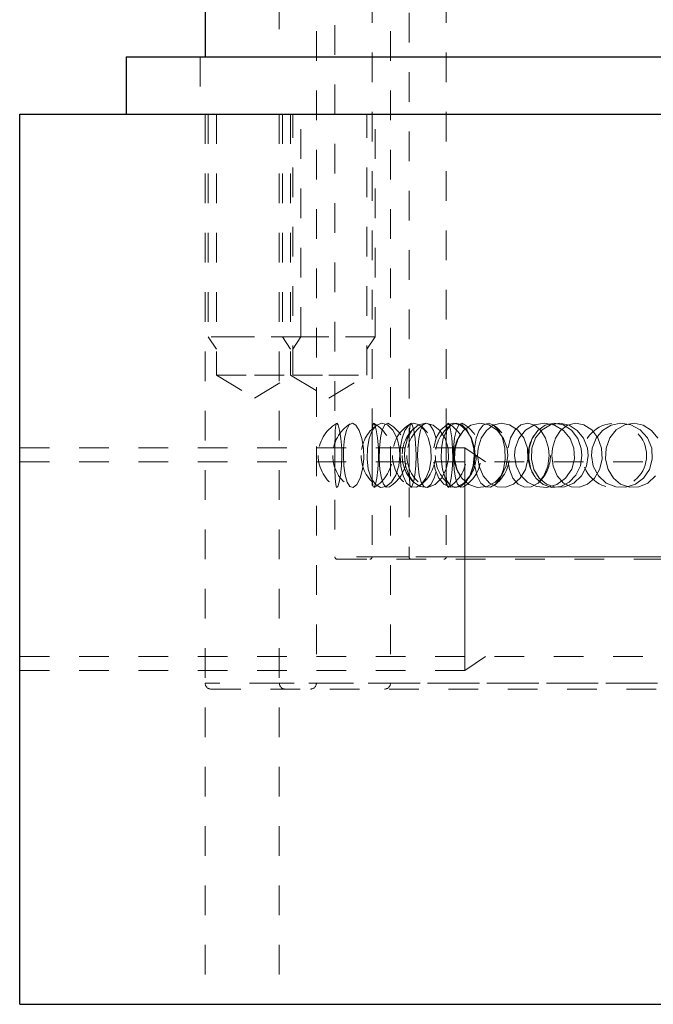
# Model space of a CAD drawing. Header units: inches. Extents: x 370 to 474, y 80 to 168.
# Tile 144 of 170: x 441.05 to 443.19, y 103.04 to 106.36. Entities that reach past the tile are written whole.
import ezdxf

# ---------------------------------------------------------------- set-up
doc = ezdxf.new("R2010")
doc.units = ezdxf.units.IN
doc.header["$LTSCALE"] = 0.5
doc.header["$MEASUREMENT"] = 0
doc.linetypes.add('HIDDEN', pattern=[0.225, 0.15, -0.075])
doc.layers.add('DSS-M-S', color=53, linetype='Continuous')

msp = doc.modelspace()

# ---------------------------------------------------------------- linework, layer by layer
at = {"color": 7, "linetype": 'HIDDEN', "lineweight": 18}
for p, q in [((441.6868, 106.0373), (441.6868, 105.2873)), ((441.9368, 106.0373), (441.9368, 105.2873)), ((441.9993, 105.2873), (441.9993, 106.0373)), ((442.2493, 105.2873), (442.2493, 106.0373)), ((441.6868, 105.2873), (441.7146, 105.2457)), ((441.797, 105.2873), (441.6868, 105.2873)), ((441.8431, 105.2873), (441.797, 105.2873)), ((441.9993, 105.2873), (441.8431, 105.2873)), ((441.9368, 105.2873), (441.9646, 105.2457)), ((441.9716, 105.2457), (441.9993, 105.2873)), ((442.047, 105.2873), (441.9993, 105.2873)), ((442.0931, 105.2873), (442.047, 105.2873)), ((442.2493, 105.2873), (442.0931, 105.2873)), ((442.2216, 105.2457), (442.2493, 105.2873)), ((442.5515, 104.9123), (441.0515, 104.9123)), ((442.6218, 104.8654), (442.5515, 104.9123)), ((442.5515, 104.9123), (442.5515, 104.9051)), ((442.5515, 104.9051), (442.5515, 104.8837)), ((442.5515, 104.8837), (442.5515, 104.8491)), ((442.5515, 104.8491), (442.5515, 104.8024)), ((442.5515, 104.8024), (442.5515, 104.7456)), ((442.5515, 104.7456), (442.5515, 104.6808)), ((442.5515, 104.6808), (442.5515, 104.6104)), ((442.5515, 104.6104), (442.5515, 104.5373)), ((442.5515, 104.5373), (442.5515, 104.4641)), ((442.5515, 104.4641), (442.5515, 104.3938)), ((442.5515, 104.3938), (442.5515, 104.3289)), ((442.5515, 104.3289), (442.5515, 104.2721)), ((442.5515, 104.2721), (442.5515, 104.2255)), ((442.5515, 104.2255), (442.5515, 104.1908)), ((442.5515, 104.1623), (442.6218, 104.2092)), ((442.5515, 104.1908), (442.5515, 104.1695)), ((442.5515, 104.1695), (442.5515, 104.1623)), ((441.0515, 104.1623), (442.5515, 104.1623))]:
    msp.add_line(p, q, dxfattribs=at)
at = {"layer": 'DSS-M-S', "linetype": 'HIDDEN', "lineweight": 18}
for p, q in [((442.364, 109.7794), (442.364, 104.5451)), ((442.0515, 109.5173), (442.0515, 104.1198)), ((442.114, 109.5373), (442.114, 104.5451)), ((442.3015, 109.5173), (442.3015, 104.1198)), ((442.239, 109.2456), (442.239, 104.8863)), ((442.489, 109.2456), (442.489, 104.8863)), ((441.9265, 106.4233), (441.9265, 106.2303)), ((441.66, 106.2303), (441.66, 106.0373)), ((441.6765, 106.0373), (441.6765, 104.1198)), ((441.6765, 106.0373), (441.6765, 103.0373)), ((441.7146, 106.0373), (441.7146, 105.1573)), ((441.9265, 106.0373), (441.9265, 104.1198)), ((441.9265, 106.0373), (441.9265, 103.0373)), ((441.9646, 106.0373), (441.9646, 105.1573)), ((441.9716, 105.1573), (441.9716, 106.0373)), ((442.2216, 105.1573), (442.2216, 106.0373)), ((441.7146, 105.1573), (441.8431, 105.1573)), ((441.7146, 105.1573), (441.8431, 105.0801)), ((441.8431, 105.1573), (441.9716, 105.1573)), ((441.8431, 105.0801), (441.9716, 105.1573)), ((441.9646, 105.1573), (442.0931, 105.0801)), ((441.9716, 105.1573), (442.0931, 105.1573)), ((442.0931, 105.1573), (442.2216, 105.1573)), ((442.0931, 105.0801), (442.2216, 105.1573)), ((442.1144, 104.9442), (442.1152, 104.9708)), ((442.1152, 104.9708), (442.1171, 104.9887)), ((442.1171, 104.9887), (442.1203, 104.9955)), ((442.1203, 104.9955), (442.1248, 104.9898)), ((442.1248, 104.9898), (442.1298, 104.9719)), ((442.1298, 104.9719), (442.1341, 104.9441)), ((442.1526, 104.9719), (442.1465, 104.9441)), ((442.1616, 104.9898), (442.1526, 104.9719)), ((442.1727, 104.9955), (442.1616, 104.9898)), ((442.1847, 104.9887), (442.1727, 104.9955)), ((442.196, 104.9708), (442.1847, 104.9887)), ((442.2049, 104.9442), (442.196, 104.9708)), ((442.2291, 104.9442), (442.2396, 104.9708)), ((442.2399, 104.9715), (442.2392, 104.945)), ((442.2396, 104.9708), (442.2542, 104.9887)), ((442.2416, 104.9888), (442.2399, 104.9715)), ((442.2445, 104.9955), (442.2416, 104.9888)), ((442.2486, 104.9905), (442.2445, 104.9955)), ((442.2533, 104.9736), (442.2486, 104.9905)), ((442.2577, 104.9463), (442.2533, 104.9736)), ((442.2542, 104.9887), (442.2721, 104.9955)), ((442.2672, 104.9463), (442.2732, 104.9736)), ((442.2721, 104.9955), (442.2914, 104.9898)), ((442.2732, 104.9736), (442.2817, 104.9905)), ((442.2817, 104.9905), (442.2919, 104.9955)), ((442.2914, 104.9898), (442.3095, 104.9719)), ((442.2919, 104.9955), (442.2976, 104.992)), ((442.3095, 104.9719), (442.3237, 104.9441)), ((442.3501, 104.9715), (442.3401, 104.945)), ((442.3636, 104.9888), (442.3501, 104.9715)), ((442.3741, 104.9719), (442.3585, 104.9441)), ((442.3799, 104.9955), (442.3636, 104.9888)), ((442.3644, 104.9442), (442.3652, 104.9708)), ((442.3652, 104.9708), (442.3671, 104.9887)), ((442.3671, 104.9887), (442.3703, 104.9955)), ((442.3703, 104.9955), (442.3748, 104.9898)), ((442.3955, 104.9898), (442.3741, 104.9719)), ((442.3748, 104.9898), (442.3798, 104.9719)), ((442.3798, 104.9719), (442.3841, 104.9441)), ((442.3976, 104.9905), (442.3799, 104.9955)), ((442.4203, 104.9955), (442.3955, 104.9898)), ((442.4026, 104.9719), (442.3965, 104.9441)), ((442.4147, 104.9736), (442.3976, 104.9905)), ((442.4116, 104.9898), (442.4026, 104.9719)), ((442.4227, 104.9955), (442.4116, 104.9898)), ((442.4286, 104.9463), (442.4147, 104.9736)), ((442.4454, 104.9887), (442.4203, 104.9955)), ((442.4347, 104.9887), (442.4227, 104.9955)), ((442.446, 104.9708), (442.4347, 104.9887)), ((442.4679, 104.9708), (442.4454, 104.9887)), ((442.4549, 104.9442), (442.446, 104.9708)), ((442.4557, 104.9463), (442.4709, 104.9736)), ((442.4851, 104.9442), (442.4679, 104.9708)), ((442.4709, 104.9736), (442.4911, 104.9905)), ((442.4791, 104.9442), (442.4896, 104.9708)), ((442.4899, 104.9715), (442.4892, 104.945)), ((442.4896, 104.9708), (442.5042, 104.9887)), ((442.4916, 104.9888), (442.4899, 104.9715)), ((442.4911, 104.9905), (442.5139, 104.9955)), ((442.4945, 104.9955), (442.4916, 104.9888)), ((442.4986, 104.9905), (442.4945, 104.9955)), ((442.5033, 104.9736), (442.4986, 104.9905)), ((442.5077, 104.9463), (442.5033, 104.9736)), ((442.5042, 104.9887), (442.5221, 104.9955)), ((442.5139, 104.9955), (442.5368, 104.9888)), ((442.5172, 104.9463), (442.5232, 104.9736)), ((442.5221, 104.9955), (442.5414, 104.9898)), ((442.5232, 104.9736), (442.5317, 104.9905)), ((442.5292, 104.9442), (442.5475, 104.9708)), ((442.5317, 104.9905), (442.5419, 104.9955)), ((442.5368, 104.9888), (442.5577, 104.9715)), ((442.5414, 104.9898), (442.5595, 104.9719)), ((442.5419, 104.9955), (442.5476, 104.992)), ((442.5475, 104.9708), (442.5725, 104.9887)), ((442.5577, 104.9715), (442.5742, 104.945)), ((442.5595, 104.9719), (442.5737, 104.9441)), ((442.5725, 104.9887), (442.602, 104.9955)), ((442.6001, 104.9715), (442.5901, 104.945)), ((442.6136, 104.9888), (442.6001, 104.9715)), ((442.602, 104.9955), (442.6327, 104.9898)), ((442.6247, 104.9715), (442.6072, 104.945)), ((442.6299, 104.9955), (442.6136, 104.9888)), ((442.6478, 104.9888), (442.6247, 104.9715)), ((442.6476, 104.9905), (442.6299, 104.9955)), ((442.6327, 104.9898), (442.6608, 104.9719)), ((442.6647, 104.9736), (442.6476, 104.9905)), ((442.6746, 104.9955), (442.6478, 104.9888)), ((442.6608, 104.9719), (442.6823, 104.9441)), ((442.6786, 104.9463), (442.6647, 104.9736)), ((442.7028, 104.9905), (442.6746, 104.9955)), ((442.7294, 104.9736), (442.7028, 104.9905)), ((442.7057, 104.9463), (442.7209, 104.9736)), ((442.7209, 104.9736), (442.7411, 104.9905)), ((442.7504, 104.9463), (442.7294, 104.9736)), ((442.7559, 104.9719), (442.7336, 104.9441)), ((442.7411, 104.9905), (442.7639, 104.9955)), ((442.7861, 104.9898), (442.7559, 104.9719)), ((442.7639, 104.9955), (442.7868, 104.9888)), ((442.7792, 104.9442), (442.7975, 104.9708)), ((442.8202, 104.9955), (442.7861, 104.9898)), ((442.7868, 104.9888), (442.8077, 104.9715)), ((442.7903, 104.9463), (442.8122, 104.9736)), ((442.7975, 104.9708), (442.8225, 104.9887)), ((442.8077, 104.9715), (442.8242, 104.945)), ((442.8122, 104.9736), (442.8406, 104.9905)), ((442.8542, 104.9887), (442.8202, 104.9955)), ((442.8225, 104.9887), (442.852, 104.9955)), ((442.8406, 104.9905), (442.872, 104.9955)), ((442.852, 104.9955), (442.8827, 104.9898)), ((442.8839, 104.9708), (442.8542, 104.9887)), ((442.8747, 104.9715), (442.8572, 104.945)), ((442.872, 104.9955), (442.903, 104.9888)), ((442.8978, 104.9888), (442.8747, 104.9715)), ((442.8827, 104.9898), (442.9108, 104.9719)), ((442.9064, 104.9442), (442.8839, 104.9708)), ((442.9246, 104.9955), (442.8978, 104.9888)), ((442.903, 104.9888), (442.9306, 104.9715)), ((442.9108, 104.9719), (442.9323, 104.9441)), ((442.9528, 104.9905), (442.9246, 104.9955)), ((442.9306, 104.9715), (442.9521, 104.945)), ((442.9794, 104.9736), (442.9528, 104.9905)), ((443.0004, 104.9463), (442.9794, 104.9736)), ((443.0163, 104.9715), (442.9944, 104.945)), ((443.045, 104.9888), (443.0163, 104.9715)), ((443.0403, 104.9463), (443.0622, 104.9736)), ((443.0777, 104.9955), (443.045, 104.9888)), ((443.0622, 104.9736), (443.0906, 104.9905)), ((443.1116, 104.9905), (443.0777, 104.9955)), ((443.0906, 104.9905), (443.122, 104.9955)), ((443.143, 104.9736), (443.1116, 104.9905)), ((443.122, 104.9955), (443.153, 104.9888)), ((443.1675, 104.9463), (443.143, 104.9736)), ((443.153, 104.9888), (443.1806, 104.9715)), ((443.1806, 104.9715), (443.2021, 104.945)), ((442.1141, 104.9116), (442.1144, 104.9442)), ((442.1341, 104.9441), (442.1368, 104.9101)), ((442.1465, 104.9441), (442.1433, 104.9101)), ((442.2103, 104.9116), (442.2049, 104.9442)), ((442.2232, 104.9116), (442.2291, 104.9442)), ((442.2392, 104.945), (442.239, 104.9116)), ((442.2604, 104.9118), (442.2577, 104.9463)), ((442.2641, 104.9118), (442.2672, 104.9463)), ((442.3237, 104.9441), (442.3317, 104.9101)), ((442.3401, 104.945), (442.3344, 104.9116)), ((442.3585, 104.9441), (442.35, 104.9101)), ((442.3641, 104.9116), (442.3644, 104.9442)), ((442.3841, 104.9441), (442.3868, 104.9101)), ((442.3965, 104.9441), (442.3933, 104.9101)), ((442.4368, 104.9118), (442.4286, 104.9463)), ((442.4473, 104.9126), (442.4557, 104.9463)), ((442.455, 104.9436), (442.4549, 104.9442)), ((442.4732, 104.9116), (442.4791, 104.9442)), ((442.4951, 104.9116), (442.4851, 104.9442)), ((442.4892, 104.945), (442.489, 104.9116)), ((442.5104, 104.9118), (442.5077, 104.9463)), ((442.5141, 104.9118), (442.5172, 104.9463)), ((442.5188, 104.9116), (442.5292, 104.9442)), ((442.5737, 104.9441), (442.5817, 104.9101)), ((442.5742, 104.945), (442.5841, 104.9116)), ((442.5901, 104.945), (442.5844, 104.9116)), ((442.6072, 104.945), (442.597, 104.9116)), ((442.6868, 104.9118), (442.6786, 104.9463)), ((442.6823, 104.9441), (442.6943, 104.9101)), ((442.6973, 104.9126), (442.7057, 104.9463)), ((442.7336, 104.9441), (442.7213, 104.9101)), ((442.7627, 104.9118), (442.7504, 104.9463)), ((442.7688, 104.9116), (442.7792, 104.9442)), ((442.7778, 104.9118), (442.7903, 104.9463)), ((442.8242, 104.945), (442.8341, 104.9116)), ((442.8572, 104.945), (442.847, 104.9116)), ((442.9194, 104.9116), (442.9064, 104.9442)), ((442.9323, 104.9441), (442.9443, 104.9101)), ((442.9521, 104.945), (442.9649, 104.9116)), ((442.9944, 104.945), (442.9815, 104.9116)), ((443.0127, 104.9118), (443.0004, 104.9463)), ((443.0278, 104.9118), (443.0403, 104.9463)), ((443.1817, 104.9118), (443.1675, 104.9463)), ((442.1141, 104.8761), (442.1141, 104.9116)), ((442.1368, 104.9101), (442.1373, 104.8873)), ((442.1433, 104.9101), (442.1427, 104.8873)), ((442.2112, 104.8761), (442.2103, 104.9116)), ((442.2223, 104.8761), (442.2232, 104.9116)), ((442.239, 104.9116), (442.239, 104.8873)), ((442.2608, 104.8748), (442.2604, 104.9118)), ((442.2636, 104.8748), (442.2641, 104.9118)), ((442.3317, 104.9101), (442.3331, 104.8873)), ((442.3344, 104.9116), (442.3333, 104.8873)), ((442.35, 104.9101), (442.3485, 104.8873)), ((442.3641, 104.8761), (442.3641, 104.9116)), ((442.3868, 104.9101), (442.3873, 104.8873)), ((442.3933, 104.9101), (442.3927, 104.8873)), ((442.438, 104.8748), (442.4368, 104.9118)), ((442.4723, 104.8761), (442.4732, 104.9116)), ((442.489, 104.9116), (442.489, 104.8873)), ((442.4968, 104.8761), (442.4951, 104.9116)), ((442.5108, 104.8748), (442.5104, 104.9118)), ((442.5136, 104.8748), (442.5141, 104.9118)), ((442.5171, 104.8761), (442.5188, 104.9116)), ((442.5817, 104.9101), (442.5831, 104.8873)), ((442.5844, 104.9116), (442.5833, 104.8873)), ((442.5841, 104.9116), (442.5861, 104.8873)), ((442.597, 104.9116), (442.595, 104.8873)), ((442.688, 104.8748), (442.6868, 104.9118)), ((442.6943, 104.9101), (442.6964, 104.8873)), ((442.7213, 104.9101), (442.7191, 104.8873)), ((442.7644, 104.8748), (442.7627, 104.9118)), ((442.7671, 104.8761), (442.7688, 104.9116)), ((442.7761, 104.8748), (442.7778, 104.9118)), ((442.8341, 104.9116), (442.8361, 104.8873)), ((442.847, 104.9116), (442.845, 104.8873)), ((442.9215, 104.8761), (442.9194, 104.9116)), ((442.9443, 104.9101), (442.9464, 104.8873)), ((442.9649, 104.9116), (442.9674, 104.8873)), ((442.9815, 104.9116), (442.9789, 104.8873)), ((443.0144, 104.8748), (443.0127, 104.9118)), ((443.0261, 104.8748), (443.0278, 104.9118)), ((443.1837, 104.8748), (443.1817, 104.9118)), ((443.5515, 104.8654), (441.0515, 104.8654)), ((442.1142, 104.8411), (442.1141, 104.8761)), ((442.1373, 104.8873), (442.1361, 104.8521)), ((442.1427, 104.8873), (442.1441, 104.8521)), ((442.2072, 104.8411), (442.2112, 104.8761)), ((442.2265, 104.8411), (442.2223, 104.8761)), ((442.239, 104.8873), (442.2391, 104.8508)), ((442.239, 104.8863), (442.239, 104.5451)), ((442.2589, 104.8398), (442.2608, 104.8748)), ((442.2658, 104.8398), (442.2636, 104.8748)), ((442.3331, 104.8873), (442.3297, 104.8521)), ((442.3333, 104.8873), (442.3359, 104.8508)), ((442.3485, 104.8873), (442.3522, 104.8521)), ((442.3642, 104.8411), (442.3641, 104.8761)), ((442.3873, 104.8873), (442.3861, 104.8521)), ((442.3927, 104.8873), (442.3941, 104.8521)), ((442.4322, 104.8398), (442.438, 104.8748)), ((442.4765, 104.8411), (442.4723, 104.8761)), ((442.489, 104.8873), (442.4891, 104.8508)), ((442.489, 104.8863), (442.489, 104.5451)), ((442.4894, 104.8411), (442.4968, 104.8761)), ((442.5089, 104.8398), (442.5108, 104.8748)), ((442.5158, 104.8398), (442.5136, 104.8748)), ((442.5247, 104.8411), (442.5171, 104.8761)), ((442.5831, 104.8873), (442.5797, 104.8521)), ((442.5861, 104.8873), (442.5815, 104.8508)), ((442.5831, 104.8873), (442.5831, 104.8873)), ((442.5833, 104.8873), (442.5859, 104.8508)), ((442.595, 104.8873), (442.5996, 104.8508)), ((442.6822, 104.8398), (442.688, 104.8748)), ((442.6964, 104.8873), (442.6912, 104.8521)), ((442.7191, 104.8873), (442.7244, 104.8521)), ((442.7559, 104.8398), (442.7644, 104.8748)), ((442.7747, 104.8411), (442.7671, 104.8761)), ((442.7847, 104.8398), (442.7761, 104.8748)), ((442.8361, 104.8873), (442.8315, 104.8508)), ((442.845, 104.8873), (442.8496, 104.8508)), ((442.912, 104.8411), (442.9215, 104.8761)), ((442.9464, 104.8873), (442.9412, 104.8521)), ((442.9674, 104.8873), (442.9616, 104.8508)), ((442.9789, 104.8873), (442.9848, 104.8508)), ((443.0059, 104.8398), (443.0144, 104.8748)), ((443.0347, 104.8398), (443.0261, 104.8748)), ((443.1739, 104.8398), (443.1837, 104.8748)), ((442.1149, 104.8108), (442.1142, 104.8411)), ((442.1361, 104.8521), (442.1329, 104.8209)), ((442.1441, 104.8521), (442.1481, 104.8209)), ((442.1989, 104.8108), (442.2072, 104.8411)), ((442.236, 104.8108), (442.2265, 104.8411)), ((442.2391, 104.8508), (442.2394, 104.8184)), ((442.2552, 104.8108), (442.2589, 104.8398)), ((442.2705, 104.8108), (442.2658, 104.8398)), ((442.3297, 104.8521), (442.3198, 104.8209)), ((442.3359, 104.8508), (442.3435, 104.8184)), ((442.3522, 104.8521), (442.3627, 104.8209)), ((442.3649, 104.8108), (442.3642, 104.8411)), ((442.3861, 104.8521), (442.3829, 104.8209)), ((442.3941, 104.8521), (442.3981, 104.8209)), ((442.4208, 104.8108), (442.4322, 104.8398)), ((442.4518, 104.8398), (442.4477, 104.8641)), ((442.4489, 104.8108), (442.4549, 104.8326)), ((442.464, 104.8108), (442.4518, 104.8398)), ((442.4736, 104.8108), (442.4894, 104.8411)), ((442.486, 104.8108), (442.4765, 104.8411)), ((442.4891, 104.8508), (442.4894, 104.8184)), ((442.5052, 104.8108), (442.5089, 104.8398)), ((442.5205, 104.8108), (442.5158, 104.8398)), ((442.5414, 104.8108), (442.5247, 104.8411)), ((442.5815, 104.8508), (442.5684, 104.8184)), ((442.5797, 104.8521), (442.5713, 104.8255)), ((442.5859, 104.8508), (442.5935, 104.8184)), ((442.5996, 104.8508), (442.6132, 104.8184)), ((442.6708, 104.8108), (442.6822, 104.8398)), ((442.6912, 104.8521), (442.6764, 104.8209)), ((442.7018, 104.8398), (442.6977, 104.8641)), ((442.714, 104.8108), (442.7018, 104.8398)), ((442.7244, 104.8521), (442.7396, 104.8209)), ((442.7387, 104.8108), (442.7559, 104.8398)), ((442.7914, 104.8108), (442.7747, 104.8411)), ((442.8024, 104.8108), (442.7847, 104.8398)), ((442.8315, 104.8508), (442.8184, 104.8184)), ((442.8496, 104.8508), (442.8632, 104.8184)), ((442.8914, 104.8108), (442.912, 104.8411)), ((442.9412, 104.8521), (442.9264, 104.8209)), ((442.9616, 104.8508), (442.9447, 104.8184)), ((442.9848, 104.8508), (443.0019, 104.8184)), ((442.9887, 104.8108), (443.0059, 104.8398)), ((443.0524, 104.8108), (443.0347, 104.8398)), ((443.1539, 104.8108), (443.1739, 104.8398)), ((442.1165, 104.7893), (442.1149, 104.8108)), ((442.1329, 104.8209), (442.1284, 104.7968)), ((442.1481, 104.8209), (442.1547, 104.7968)), ((442.1876, 104.7893), (442.1989, 104.8108)), ((442.2502, 104.7893), (442.236, 104.8108)), ((442.2394, 104.8184), (442.2406, 104.7941)), ((442.2507, 104.7903), (442.2552, 104.8108)), ((442.2775, 104.7903), (442.2705, 104.8108)), ((442.3198, 104.8209), (442.305, 104.7968)), ((442.3435, 104.8184), (442.3557, 104.7941)), ((442.3627, 104.8209), (442.3793, 104.7968)), ((442.3665, 104.7893), (442.3649, 104.8108)), ((442.3829, 104.8209), (442.3784, 104.7968)), ((442.3981, 104.8209), (442.4047, 104.7968)), ((442.4056, 104.7903), (442.4208, 104.8108)), ((442.4376, 104.7893), (442.4489, 104.8108)), ((442.4514, 104.7893), (442.4736, 104.8108)), ((442.4814, 104.7903), (442.464, 104.8108)), ((442.5002, 104.7893), (442.486, 104.8108)), ((442.4894, 104.8184), (442.4906, 104.7941)), ((442.5007, 104.7903), (442.5052, 104.8108)), ((442.5275, 104.7903), (442.5205, 104.8108)), ((442.5657, 104.7893), (442.5414, 104.8108)), ((442.5684, 104.8184), (442.5488, 104.7941)), ((442.5676, 104.8173), (442.555, 104.7968)), ((442.5935, 104.8184), (442.6057, 104.7941)), ((442.6132, 104.8184), (442.6344, 104.7941)), ((442.6764, 104.8209), (442.6538, 104.7968)), ((442.6556, 104.7903), (442.6708, 104.8108)), ((442.7314, 104.7903), (442.714, 104.8108)), ((442.7154, 104.7903), (442.7387, 104.8108)), ((442.7396, 104.8209), (442.7633, 104.7968)), ((442.8157, 104.7893), (442.7914, 104.8108)), ((442.8184, 104.8184), (442.7988, 104.7941)), ((442.827, 104.7903), (442.8024, 104.8108)), ((442.8622, 104.7893), (442.8914, 104.8108)), ((442.8632, 104.8184), (442.8844, 104.7941)), ((442.9264, 104.8209), (442.9038, 104.7968)), ((442.9447, 104.8184), (442.9189, 104.7941)), ((442.9654, 104.7903), (442.9887, 104.8108)), ((443.0019, 104.8184), (443.0284, 104.7941)), ((443.077, 104.7903), (443.0524, 104.8108)), ((443.1265, 104.7903), (443.1539, 104.8108)), ((443.1947, 104.8184), (443.1689, 104.7941)), ((442.1194, 104.7795), (442.1165, 104.7893)), ((442.1236, 104.7823), (442.1194, 104.7795)), ((442.1284, 104.7968), (442.1236, 104.7823)), ((442.1547, 104.7968), (442.164, 104.7823)), ((442.164, 104.7823), (442.1754, 104.7795)), ((442.1754, 104.7795), (442.1876, 104.7893)), ((442.2406, 104.7941), (442.2429, 104.7811)), ((442.2429, 104.7811), (442.2464, 104.78)), ((442.2464, 104.78), (442.2507, 104.7903)), ((442.2679, 104.7795), (442.2502, 104.7893)), ((442.2869, 104.7823), (442.2679, 104.7795)), ((442.2867, 104.78), (442.2775, 104.7903)), ((442.2975, 104.7811), (442.2867, 104.78)), ((442.305, 104.7968), (442.2869, 104.7823)), ((442.2976, 104.7812), (442.2975, 104.7811)), ((442.3557, 104.7941), (442.3713, 104.7811)), ((442.3694, 104.7795), (442.3665, 104.7893)), ((442.3736, 104.7823), (442.3694, 104.7795)), ((442.3713, 104.7811), (442.3885, 104.78)), ((442.3784, 104.7968), (442.3736, 104.7823)), ((442.3793, 104.7968), (442.4011, 104.7823)), ((442.3885, 104.78), (442.4056, 104.7903)), ((442.4011, 104.7823), (442.4261, 104.7795)), ((442.4047, 104.7968), (442.414, 104.7823)), ((442.414, 104.7823), (442.4254, 104.7795)), ((442.4254, 104.7795), (442.4376, 104.7893)), ((442.4261, 104.7795), (442.4514, 104.7893)), ((442.5025, 104.78), (442.4814, 104.7903)), ((442.4906, 104.7941), (442.4929, 104.7811)), ((442.4929, 104.7811), (442.4964, 104.78)), ((442.4964, 104.78), (442.5007, 104.7903)), ((442.5179, 104.7795), (442.5002, 104.7893)), ((442.5257, 104.7811), (442.5025, 104.78)), ((442.5369, 104.7823), (442.5179, 104.7795)), ((442.5488, 104.7941), (442.5257, 104.7811)), ((442.5367, 104.78), (442.5275, 104.7903)), ((442.5475, 104.7811), (442.5367, 104.78)), ((442.555, 104.7968), (442.5369, 104.7823)), ((442.5476, 104.7812), (442.5475, 104.7811)), ((442.595, 104.7795), (442.5657, 104.7893)), ((442.6256, 104.7823), (442.595, 104.7795)), ((442.6057, 104.7941), (442.6213, 104.7811)), ((442.6213, 104.7811), (442.6385, 104.78)), ((442.6538, 104.7968), (442.6256, 104.7823)), ((442.6344, 104.7941), (442.6605, 104.7811)), ((442.6385, 104.78), (442.6556, 104.7903)), ((442.6605, 104.7811), (442.6885, 104.78)), ((442.6885, 104.78), (442.7154, 104.7903)), ((442.7525, 104.78), (442.7314, 104.7903)), ((442.7757, 104.7811), (442.7525, 104.78)), ((442.7633, 104.7968), (442.7938, 104.7823)), ((442.7988, 104.7941), (442.7757, 104.7811)), ((442.7938, 104.7823), (442.8281, 104.7795)), ((442.845, 104.7795), (442.8157, 104.7893)), ((442.8564, 104.78), (442.827, 104.7903)), ((442.8281, 104.7795), (442.8622, 104.7893)), ((442.8756, 104.7823), (442.845, 104.7795)), ((442.8881, 104.7811), (442.8564, 104.78)), ((442.9038, 104.7968), (442.8756, 104.7823)), ((442.8844, 104.7941), (442.9105, 104.7811)), ((442.9189, 104.7941), (442.8881, 104.7811)), ((442.9105, 104.7811), (442.9385, 104.78)), ((442.9385, 104.78), (442.9654, 104.7903)), ((443.0284, 104.7941), (443.0606, 104.7811)), ((443.0606, 104.7811), (443.0945, 104.78)), ((443.1064, 104.78), (443.077, 104.7903)), ((443.0945, 104.78), (443.1265, 104.7903)), ((443.1381, 104.7811), (443.1064, 104.78)), ((443.1689, 104.7941), (443.1381, 104.7811)), ((444.4872, 104.5451), (442.1157, 104.5451)), ((442.1219, 104.5373), (444.4811, 104.5373)), ((444.3636, 104.5451), (442.2394, 104.5451)), ((444.7372, 104.5451), (442.3657, 104.5451)), ((444.6136, 104.5451), (442.4894, 104.5451)), ((441.0515, 104.2092), (443.5515, 104.2092)), ((444.9265, 104.1198), (441.6765, 104.1198)), ((445.1765, 104.1198), (441.9265, 104.1198)), ((444.551, 104.1198), (442.0519, 104.1198)), ((444.801, 104.1198), (442.3019, 104.1198)), ((441.6965, 104.0998), (444.9065, 104.0998))]:
    msp.add_line(p, q, dxfattribs=at)
at = {"layer": 'DSS-M-S', "linetype": 'Continuous', "lineweight": 25}
for p, q in [((441.6765, 106.4233), (441.6765, 106.2303)), ((441.41, 106.2303), (441.41, 106.0373)), ((441.41, 106.2303), (445.193, 106.2303)), ((441.0515, 103.0373), (441.0515, 106.0373)), ((441.0515, 106.0373), (459.0515, 106.0373)), ((441.0515, 103.0373), (459.0515, 103.0373))]:
    msp.add_line(p, q, dxfattribs=at)
at = {"layer": 'DSS-M-S', "linetype": 'HIDDEN', "lineweight": 18}
msp.add_circle((443.0561, 104.887), 0.1083, dxfattribs=at)
for centre, radius, start, end in [((442.1827, 104.8873), 0.125, 120.3356, 180), ((442.2316, 104.8873), 0.125, 122.0056, 180), ((442.3272, 104.8873), 0.125, 124.9362, 180), ((442.1827, 104.8873), 0.125, 300.4733, 59.4769), ((442.2316, 104.8873), 0.125, 301.8612, 57.7633), ((442.4327, 104.8873), 0.125, 120.3356, 180), ((442.4655, 104.8873), 0.125, 131.7077, 180), ((442.4816, 104.8873), 0.125, 122.0056, 180), ((442.3272, 104.8873), 0.125, 306.0483, 53.9912), ((442.5772, 104.8873), 0.125, 124.9362, 180), ((442.4327, 104.8873), 0.125, 300.4733, 59.4769), ((442.4816, 104.8873), 0.125, 301.8612, 57.7633), ((442.4655, 104.8873), 0.125, 314.1118, 45.922), ((442.5772, 104.8873), 0.125, 306.0483, 53.9912), ((442.7155, 104.8873), 0.125, 314.1118, 45.922), ((442.6402, 104.8873), 0.125, 145.0858, 180), ((442.8902, 104.8873), 0.125, 145.0858, 180), ((442.1827, 104.8873), 0.125, 180, 239.7242), ((442.2316, 104.8873), 0.125, 180, 238.2114), ((442.3272, 104.8873), 0.125, 180, 234.7758), ((442.4327, 104.8873), 0.125, 180, 239.7242), ((442.4655, 104.8873), 0.125, 180, 228.5379), ((442.4816, 104.8873), 0.125, 180, 238.2114), ((442.5772, 104.8873), 0.125, 180, 234.7758), ((442.6402, 104.8873), 0.125, 180, 214.829), ((442.8902, 104.8873), 0.125, 180, 214.829), ((442.1219, 104.5451), 0.00787, 180, 270), ((442.2311, 104.5451), 0.00787, 270, 0), ((442.3719, 104.5451), 0.00787, 180, 270), ((442.4811, 104.5451), 0.00787, 270, 0), ((441.6965, 104.1198), 0.02, 180, 270), ((441.9465, 104.1198), 0.02, 180, 270), ((442.0315, 104.1198), 0.02, 270, 0), ((442.2815, 104.1198), 0.02, 270, 0)]:
    msp.add_arc(centre, radius, start, end, dxfattribs=at)

doc.saveas('drawing.dxf')
